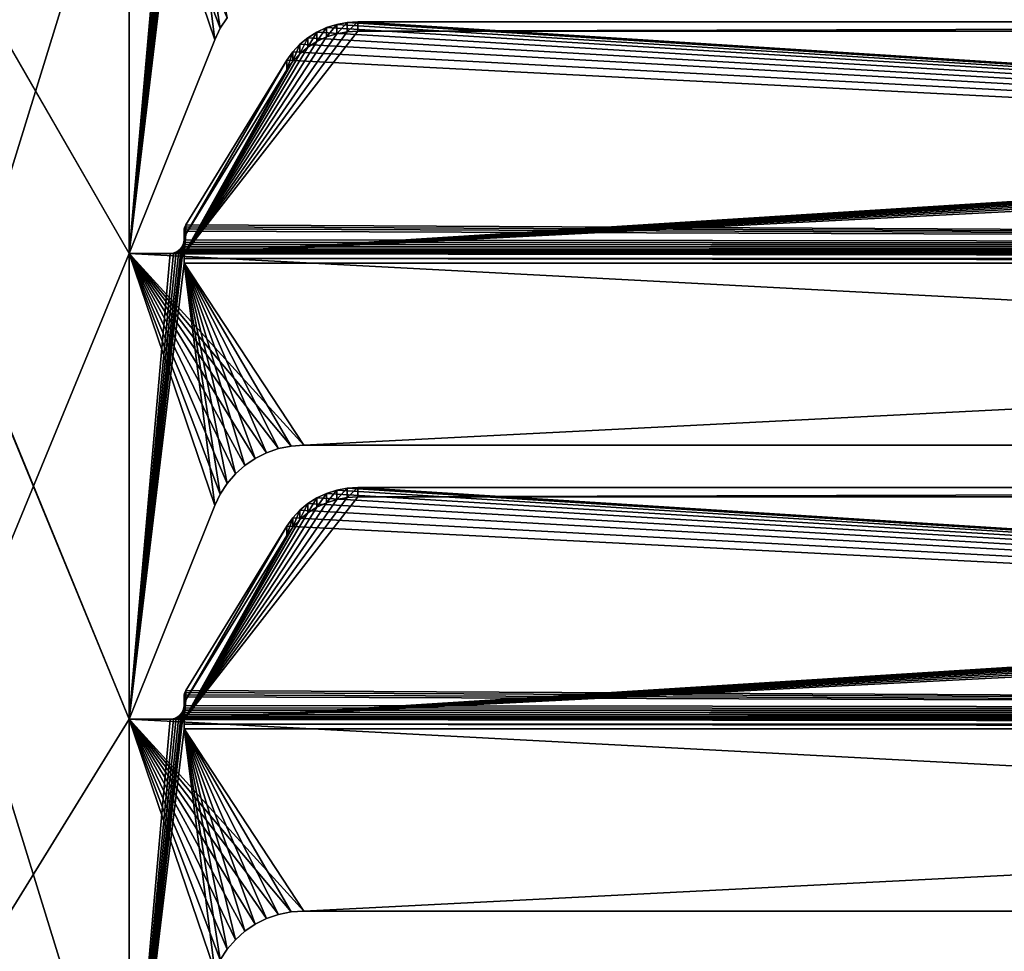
# Model space of a CAD drawing. Extents: x -547 to 547, y 0 to 578.
# Tile 252 of 256: x -74 to -38, y 38 to 72. Entities that reach past the tile are written whole.
import ezdxf

# ---------------------------------------------------------------- set-up
doc = ezdxf.new("R2010")
doc.units = 0
doc.header["$LTSCALE"] = 65.185185
for name, color, linetype in [('3', 7, 'CONTINUOUS'), ('332', 7, 'CONTINUOUS'), ('339', 7, 'CONTINUOUS'), ('399', 7, 'CONTINUOUS'), ('400', 7, 'CONTINUOUS'), ('438', 7, 'CONTINUOUS'), ('439', 7, 'CONTINUOUS'), ('440', 7, 'CONTINUOUS'), ('441', 7, 'CONTINUOUS'), ('442', 7, 'CONTINUOUS'), ('444', 7, 'CONTINUOUS'), ('445', 7, 'CONTINUOUS'), ('446', 7, 'CONTINUOUS'), ('447', 7, 'CONTINUOUS'), ('448', 7, 'CONTINUOUS'), ('478', 7, 'CONTINUOUS'), ('479', 7, 'CONTINUOUS'), ('480', 7, 'CONTINUOUS'), ('481', 7, 'CONTINUOUS'), ('483', 7, 'CONTINUOUS'), ('484', 7, 'CONTINUOUS'), ('485', 7, 'CONTINUOUS'), ('486', 7, 'CONTINUOUS'), ('487', 7, 'CONTINUOUS'), ('604', 7, 'CONTINUOUS'), ('606', 7, 'CONTINUOUS'), ('616', 7, 'CONTINUOUS'), ('618', 7, 'CONTINUOUS'), ('677', 7, 'CONTINUOUS'), ('678', 7, 'CONTINUOUS'), ('689', 7, 'CONTINUOUS'), ('690', 7, 'CONTINUOUS'), ('9', 7, 'CONTINUOUS')]:
    doc.layers.add(name, color=color, linetype=linetype)

msp = doc.modelspace()

# ---------------------------------------------------------------- linework, layer by layer
at = {"layer": '3', "color": 7, "linetype": 'CONTINUOUS'}
for points in [[(528.7, 1.5, -68), (-528.7, 1.5, -68), (528.7, 576.5, -68), (528.7, 1.5, -68)], [(528.7, 576.5, -68), (-528.7, 1.5, -68), (-528.7, 576.5, -68), (528.7, 576.5, -68)]]:
    msp.add_3dface(points, dxfattribs=at)
at = {"layer": '332', "color": 7, "linetype": 'CONTINUOUS'}
for points in [[(-69.5, 63, 68), (-69.5, 80, 68), (-93.82, 105.217, 68), (-69.5, 63, 68)], [(-93.62, 104.8, 68), (-69.5, 63, 68), (-93.82, 105.217, 68), (-93.62, 104.8, 68)], [(-69.5, 46, 68), (-69.5, 63, 68), (-93.62, 104.8, 68), (-69.5, 46, 68)], [(-90.5, 97, 68), (-69.5, 46, 68), (-93.62, 104.8, 68), (-90.5, 97, 68)], [(-69.5, 12, 68), (-69.5, 29, 68), (-90.5, 97, 68), (-69.5, 12, 68)], [(-90.5, 80, 68), (-69.5, 12, 68), (-90.5, 97, 68), (-90.5, 80, 68)], [(-69.5, 29, 68), (-69.5, 46, 68), (-90.5, 97, 68), (-69.5, 29, 68)], [(-90.5, 63, 68), (-69.5, 12, 68), (-90.5, 80, 68), (-90.5, 63, 68)], [(-66.18, 71.217, 68), (-65.927, 71.604, 68), (-69.5, 80, 68), (-66.18, 71.217, 68)], [(-66.38, 70.8, 68), (-66.18, 71.217, 68), (-69.5, 80, 68), (-66.38, 70.8, 68)], [(-69.5, 63, 68), (-66.38, 70.8, 68), (-69.5, 80, 68), (-69.5, 63, 68)], [(-90.5, 46, 68), (-69.5, 12, 68), (-90.5, 63, 68), (-90.5, 46, 68)], [(-63.13, 56, 68), (63.13, 56, 68), (-69.5, 63, 68), (-63.13, 56, 68)], [(63.13, 56, 68), (69.5, 63, 68), (-69.5, 63, 68), (63.13, 56, 68)], [(-63.592, 55.969, 68), (-63.13, 56, 68), (-69.5, 63, 68), (-63.592, 55.969, 68)], [(-64.045, 55.878, 68), (-63.592, 55.969, 68), (-69.5, 63, 68), (-64.045, 55.878, 68)], [(-64.483, 55.728, 68), (-64.045, 55.878, 68), (-69.5, 63, 68), (-64.483, 55.728, 68)], [(-64.897, 55.522, 68), (-64.483, 55.728, 68), (-69.5, 63, 68), (-64.897, 55.522, 68)], [(-65.28, 55.262, 68), (-64.897, 55.522, 68), (-69.5, 63, 68), (-65.28, 55.262, 68)], [(-65.625, 54.955, 68), (-65.28, 55.262, 68), (-69.5, 63, 68), (-65.625, 54.955, 68)], [(-65.927, 54.604, 68), (-65.625, 54.955, 68), (-69.5, 63, 68), (-65.927, 54.604, 68)], [(-66.18, 54.217, 68), (-65.927, 54.604, 68), (-69.5, 63, 68), (-66.18, 54.217, 68)], [(-66.38, 53.8, 68), (-66.18, 54.217, 68), (-69.5, 63, 68), (-66.38, 53.8, 68)], [(-69.5, 46, 68), (-66.38, 53.8, 68), (-69.5, 63, 68), (-69.5, 46, 68)], [(-90.5, 29, 68), (-69.5, 12, 68), (-90.5, 46, 68), (-90.5, 29, 68)], [(-63.13, 39, 68), (63.13, 39, 68), (-69.5, 46, 68), (-63.13, 39, 68)], [(63.13, 39, 68), (69.5, 46, 68), (-69.5, 46, 68), (63.13, 39, 68)], [(-63.592, 38.969, 68), (-63.13, 39, 68), (-69.5, 46, 68), (-63.592, 38.969, 68)], [(-64.045, 38.878, 68), (-63.592, 38.969, 68), (-69.5, 46, 68), (-64.045, 38.878, 68)], [(-64.483, 38.728, 68), (-64.045, 38.878, 68), (-69.5, 46, 68), (-64.483, 38.728, 68)], [(-64.897, 38.522, 68), (-64.483, 38.728, 68), (-69.5, 46, 68), (-64.897, 38.522, 68)], [(-65.28, 38.262, 68), (-64.897, 38.522, 68), (-69.5, 46, 68), (-65.28, 38.262, 68)], [(-65.625, 37.955, 68), (-65.28, 38.262, 68), (-69.5, 46, 68), (-65.625, 37.955, 68)], [(-65.927, 37.604, 68), (-65.625, 37.955, 68), (-69.5, 46, 68), (-65.927, 37.604, 68)], [(-66.18, 37.217, 68), (-65.927, 37.604, 68), (-69.5, 46, 68), (-66.18, 37.217, 68)], [(-66.38, 36.8, 68), (-66.18, 37.217, 68), (-69.5, 46, 68), (-66.38, 36.8, 68)], [(-69.5, 29, 68), (-66.38, 36.8, 68), (-69.5, 46, 68), (-69.5, 29, 68)]]:
    msp.add_3dface(points, dxfattribs=at)
at = {"layer": '339', "color": 3, "linetype": 'CONTINUOUS'}
for points in [[(-90.5, 63, 67), (-90.5, 80, 67), (-66.18, 105.217, 67), (-90.5, 63, 67)], [(-66.38, 104.8, 67), (-90.5, 63, 67), (-66.18, 105.217, 67), (-66.38, 104.8, 67)], [(-90.5, 46, 67), (-90.5, 63, 67), (-66.38, 104.8, 67), (-90.5, 46, 67)], [(-69.5, 97, 67), (-90.5, 46, 67), (-66.38, 104.8, 67), (-69.5, 97, 67)], [(-90.5, 12, 67), (-90.5, 29, 67), (-69.5, 97, 67), (-90.5, 12, 67)], [(-69.5, 80, 67), (-90.5, 12, 67), (-69.5, 97, 67), (-69.5, 80, 67)], [(-90.5, 29, 67), (-90.5, 46, 67), (-69.5, 97, 67), (-90.5, 29, 67)], [(-67.5, 79.647, 67), (-69.5, 63, 67), (-67.513, 80.389, 67), (-67.5, 79.647, 67)], [(-67.513, 80.389, 67), (-69.5, 63, 67), (-67.55, 80.283, 67), (-67.513, 80.389, 67)], [(-67.55, 80.283, 67), (-69.5, 63, 67), (-67.609, 80.188, 67), (-67.55, 80.283, 67)], [(-67.609, 80.188, 67), (-69.5, 63, 67), (-67.688, 80.109, 67), (-67.609, 80.188, 67)], [(-69.5, 63, 67), (-90.5, 12, 67), (-69.5, 80, 67), (-69.5, 63, 67)], [(-67.688, 80.109, 67), (-69.5, 63, 67), (-67.783, 80.05, 67), (-67.688, 80.109, 67)], [(-67.783, 80.05, 67), (-69.5, 63, 67), (-67.889, 80.013, 67), (-67.783, 80.05, 67)], [(-67.889, 80.013, 67), (-69.5, 63, 67), (-68, 80, 67), (-67.889, 80.013, 67)], [(-68, 80, 67), (-69.5, 63, 67), (-69.5, 80, 67), (-68, 80, 67)], [(-66.38, 70.8, 67), (-69.5, 63, 67), (-67.5, 79.647, 67), (-66.38, 70.8, 67)], [(-66.18, 71.217, 67), (-66.38, 70.8, 67), (-67.5, 79.647, 67), (-66.18, 71.217, 67)], [(-65.927, 71.604, 67), (-66.18, 71.217, 67), (-67.5, 79.647, 67), (-65.927, 71.604, 67)], [(-67.5, 62.647, 67), (-69.5, 46, 67), (-67.513, 63.389, 67), (-67.5, 62.647, 67)], [(-67.513, 63.389, 67), (-69.5, 46, 67), (-67.55, 63.283, 67), (-67.513, 63.389, 67)], [(-67.55, 63.283, 67), (-69.5, 46, 67), (-67.609, 63.188, 67), (-67.55, 63.283, 67)], [(-67.5, 63.5, 67), (-67.5, 62.647, 67), (-67.513, 63.389, 67), (-67.5, 63.5, 67)], [(-69.5, 46, 67), (-90.5, 12, 67), (-69.5, 63, 67), (-69.5, 46, 67)], [(-67.609, 63.188, 67), (-69.5, 46, 67), (-67.688, 63.109, 67), (-67.609, 63.188, 67)], [(-67.688, 63.109, 67), (-69.5, 46, 67), (-67.783, 63.05, 67), (-67.688, 63.109, 67)], [(-67.783, 63.05, 67), (-69.5, 46, 67), (-67.889, 63.013, 67), (-67.783, 63.05, 67)], [(-67.889, 63.013, 67), (-69.5, 46, 67), (-68, 63, 67), (-67.889, 63.013, 67)], [(-68, 63, 67), (-69.5, 46, 67), (-69.5, 63, 67), (-68, 63, 67)], [(-66.38, 53.8, 67), (-69.5, 46, 67), (-67.5, 62.647, 67), (-66.38, 53.8, 67)], [(-66.18, 54.217, 67), (-66.38, 53.8, 67), (-67.5, 62.647, 67), (-66.18, 54.217, 67)], [(-65.927, 54.604, 67), (-66.18, 54.217, 67), (-67.5, 62.647, 67), (-65.927, 54.604, 67)], [(-65.625, 54.955, 67), (-65.927, 54.604, 67), (-67.5, 62.647, 67), (-65.625, 54.955, 67)], [(-65.28, 55.262, 67), (-65.625, 54.955, 67), (-67.5, 62.647, 67), (-65.28, 55.262, 67)], [(-64.897, 55.522, 67), (-65.28, 55.262, 67), (-67.5, 62.647, 67), (-64.897, 55.522, 67)], [(-64.483, 55.728, 67), (-64.897, 55.522, 67), (-67.5, 62.647, 67), (-64.483, 55.728, 67)], [(-64.045, 55.878, 67), (-64.483, 55.728, 67), (-67.5, 62.647, 67), (-64.045, 55.878, 67)], [(-63.592, 55.969, 67), (-64.045, 55.878, 67), (-67.5, 62.647, 67), (-63.592, 55.969, 67)], [(-63.13, 56, 67), (-63.592, 55.969, 67), (-67.5, 62.647, 67), (-63.13, 56, 67)], [(-63.13, 56, 67), (-67.5, 62.647, 67), (67.5, 62.647, 67), (-63.13, 56, 67)], [(63.13, 56, 67), (-63.13, 56, 67), (67.5, 62.647, 67), (63.13, 56, 67)], [(-67.5, 45.647, 67), (-69.5, 29, 67), (-67.513, 46.389, 67), (-67.5, 45.647, 67)], [(-67.513, 46.389, 67), (-69.5, 29, 67), (-67.55, 46.283, 67), (-67.513, 46.389, 67)], [(-67.5, 46.5, 67), (-67.5, 45.647, 67), (-67.513, 46.389, 67), (-67.5, 46.5, 67)], [(-67.55, 46.283, 67), (-69.5, 29, 67), (-67.609, 46.188, 67), (-67.55, 46.283, 67)], [(-67.609, 46.188, 67), (-69.5, 29, 67), (-67.688, 46.109, 67), (-67.609, 46.188, 67)], [(-67.688, 46.109, 67), (-69.5, 29, 67), (-67.783, 46.05, 67), (-67.688, 46.109, 67)], [(-67.783, 46.05, 67), (-69.5, 29, 67), (-67.889, 46.013, 67), (-67.783, 46.05, 67)], [(-69.5, 29, 67), (-90.5, 12, 67), (-69.5, 46, 67), (-69.5, 29, 67)], [(-67.889, 46.013, 67), (-69.5, 29, 67), (-68, 46, 67), (-67.889, 46.013, 67)], [(-68, 46, 67), (-69.5, 29, 67), (-69.5, 46, 67), (-68, 46, 67)], [(-66.38, 36.8, 67), (-69.5, 29, 67), (-67.5, 45.647, 67), (-66.38, 36.8, 67)], [(-66.18, 37.217, 67), (-66.38, 36.8, 67), (-67.5, 45.647, 67), (-66.18, 37.217, 67)], [(-65.927, 37.604, 67), (-66.18, 37.217, 67), (-67.5, 45.647, 67), (-65.927, 37.604, 67)], [(-65.625, 37.955, 67), (-65.927, 37.604, 67), (-67.5, 45.647, 67), (-65.625, 37.955, 67)], [(-65.28, 38.262, 67), (-65.625, 37.955, 67), (-67.5, 45.647, 67), (-65.28, 38.262, 67)], [(-64.897, 38.522, 67), (-65.28, 38.262, 67), (-67.5, 45.647, 67), (-64.897, 38.522, 67)], [(-64.483, 38.728, 67), (-64.897, 38.522, 67), (-67.5, 45.647, 67), (-64.483, 38.728, 67)], [(-64.045, 38.878, 67), (-64.483, 38.728, 67), (-67.5, 45.647, 67), (-64.045, 38.878, 67)], [(-63.592, 38.969, 67), (-64.045, 38.878, 67), (-67.5, 45.647, 67), (-63.592, 38.969, 67)], [(-63.13, 39, 67), (-63.592, 38.969, 67), (-67.5, 45.647, 67), (-63.13, 39, 67)], [(-63.13, 39, 67), (-67.5, 45.647, 67), (67.5, 45.647, 67), (-63.13, 39, 67)], [(63.13, 39, 67), (-63.13, 39, 67), (67.5, 45.647, 67), (63.13, 39, 67)]]:
    msp.add_3dface(points, dxfattribs=at)
at = {"layer": '399', "color": 7, "linetype": 'CONTINUOUS'}
for points in [[(63.13, 39, 68), (-63.13, 39, 68), (63.13, 39, 67.5), (63.13, 39, 68)], [(-63.13, 39, 68), (63.13, 39, 67), (63.13, 39, 67.5), (-63.13, 39, 68)], [(63.13, 39, 67), (-63.13, 39, 68), (-63.13, 39, 67.5), (63.13, 39, 67)], [(-63.13, 39, 67), (63.13, 39, 67), (-63.13, 39, 67.5), (-63.13, 39, 67)]]:
    msp.add_3dface(points, dxfattribs=at)
at = {"layer": '400', "color": 7, "linetype": 'CONTINUOUS'}
for points in [[(-64.045, 38.878, 68), (-64.483, 38.728, 68), (-64.045, 38.878, 67), (-64.045, 38.878, 68)], [(-64.483, 38.728, 68), (-64.483, 38.728, 67), (-64.045, 38.878, 67), (-64.483, 38.728, 68)], [(-63.592, 38.969, 68), (-64.045, 38.878, 68), (-63.592, 38.969, 67), (-63.592, 38.969, 68)], [(-64.045, 38.878, 68), (-64.045, 38.878, 67), (-63.592, 38.969, 67), (-64.045, 38.878, 68)], [(-63.13, 39, 68), (-63.592, 38.969, 68), (-63.13, 39, 67.5), (-63.13, 39, 68)], [(-63.592, 38.969, 68), (-63.592, 38.969, 67), (-63.13, 39, 67), (-63.592, 38.969, 68)], [(-63.592, 38.969, 68), (-63.13, 39, 67), (-63.13, 39, 67.5), (-63.592, 38.969, 68)], [(-64.897, 38.522, 68), (-65.28, 38.262, 68), (-64.897, 38.522, 67), (-64.897, 38.522, 68)], [(-65.28, 38.262, 68), (-65.28, 38.262, 67), (-64.897, 38.522, 67), (-65.28, 38.262, 68)], [(-64.483, 38.728, 68), (-64.897, 38.522, 68), (-64.483, 38.728, 67), (-64.483, 38.728, 68)], [(-64.897, 38.522, 68), (-64.897, 38.522, 67), (-64.483, 38.728, 67), (-64.897, 38.522, 68)], [(-65.28, 38.262, 68), (-65.625, 37.955, 68), (-65.28, 38.262, 67), (-65.28, 38.262, 68)], [(-65.625, 37.955, 68), (-65.625, 37.955, 67), (-65.28, 38.262, 67), (-65.625, 37.955, 68)], [(-65.625, 37.955, 68), (-65.927, 37.604, 68), (-65.625, 37.955, 67), (-65.625, 37.955, 68)], [(-65.927, 37.604, 68), (-65.927, 37.604, 67), (-65.625, 37.955, 67), (-65.927, 37.604, 68)], [(-65.927, 37.604, 68), (-66.18, 37.217, 68), (-65.927, 37.604, 67), (-65.927, 37.604, 68)], [(-66.18, 37.217, 68), (-66.18, 37.217, 67), (-65.927, 37.604, 67), (-66.18, 37.217, 68)]]:
    msp.add_3dface(points, dxfattribs=at)
at = {"layer": '438', "color": 7, "linetype": 'CONTINUOUS'}
for points in [[(63.13, 56, 68), (-63.13, 56, 68), (63.13, 56, 67.5), (63.13, 56, 68)], [(-63.13, 56, 68), (63.13, 56, 67), (63.13, 56, 67.5), (-63.13, 56, 68)], [(63.13, 56, 67), (-63.13, 56, 68), (-63.13, 56, 67.5), (63.13, 56, 67)], [(-63.13, 56, 67), (63.13, 56, 67), (-63.13, 56, 67.5), (-63.13, 56, 67)]]:
    msp.add_3dface(points, dxfattribs=at)
at = {"layer": '439', "color": 7, "linetype": 'CONTINUOUS'}
for points in [[(-64.483, 55.728, 68), (-64.897, 55.522, 68), (-64.483, 55.728, 67), (-64.483, 55.728, 68)], [(-64.897, 55.522, 68), (-64.897, 55.522, 67), (-64.483, 55.728, 67), (-64.897, 55.522, 68)], [(-64.045, 55.878, 68), (-64.483, 55.728, 68), (-64.045, 55.878, 67), (-64.045, 55.878, 68)], [(-64.483, 55.728, 68), (-64.483, 55.728, 67), (-64.045, 55.878, 67), (-64.483, 55.728, 68)], [(-63.592, 55.969, 68), (-64.045, 55.878, 68), (-63.592, 55.969, 67), (-63.592, 55.969, 68)], [(-64.045, 55.878, 68), (-64.045, 55.878, 67), (-63.592, 55.969, 67), (-64.045, 55.878, 68)], [(-63.13, 56, 68), (-63.592, 55.969, 68), (-63.13, 56, 67.5), (-63.13, 56, 68)], [(-63.592, 55.969, 68), (-63.592, 55.969, 67), (-63.13, 56, 67), (-63.592, 55.969, 68)], [(-63.592, 55.969, 68), (-63.13, 56, 67), (-63.13, 56, 67.5), (-63.592, 55.969, 68)], [(-64.897, 55.522, 68), (-65.28, 55.262, 68), (-64.897, 55.522, 67), (-64.897, 55.522, 68)], [(-65.28, 55.262, 68), (-65.28, 55.262, 67), (-64.897, 55.522, 67), (-65.28, 55.262, 68)], [(-65.28, 55.262, 68), (-65.625, 54.955, 68), (-65.28, 55.262, 67), (-65.28, 55.262, 68)], [(-65.625, 54.955, 68), (-65.625, 54.955, 67), (-65.28, 55.262, 67), (-65.625, 54.955, 68)], [(-65.625, 54.955, 68), (-65.927, 54.604, 68), (-65.625, 54.955, 67), (-65.625, 54.955, 68)], [(-65.927, 54.604, 68), (-65.927, 54.604, 67), (-65.625, 54.955, 67), (-65.927, 54.604, 68)], [(-65.927, 54.604, 68), (-66.18, 54.217, 68), (-65.927, 54.604, 67), (-65.927, 54.604, 68)], [(-66.18, 54.217, 68), (-66.18, 54.217, 67), (-65.927, 54.604, 67), (-66.18, 54.217, 68)], [(-66.18, 54.217, 68), (-66.38, 53.8, 68), (-66.18, 54.217, 67), (-66.18, 54.217, 68)], [(-66.18, 54.217, 67), (-66.38, 53.8, 68), (-66.38, 53.8, 67.5), (-66.18, 54.217, 67)], [(-66.38, 53.8, 67), (-66.18, 54.217, 67), (-66.38, 53.8, 67.5), (-66.38, 53.8, 67)]]:
    msp.add_3dface(points, dxfattribs=at)
at = {"layer": '440', "color": 7, "linetype": 'CONTINUOUS'}
for points in [[(-66.38, 53.8, 68), (-69.5, 46, 68), (-66.38, 53.8, 67.5), (-66.38, 53.8, 68)], [(-69.5, 46, 68), (-69.5, 46, 67), (-66.38, 53.8, 67), (-69.5, 46, 68)], [(-69.5, 46, 68), (-66.38, 53.8, 67), (-66.38, 53.8, 67.5), (-69.5, 46, 68)]]:
    msp.add_3dface(points, dxfattribs=at)
at = {"layer": '441', "color": 7, "linetype": 'CONTINUOUS'}
for points in [[(-69.5, 46, 68), (69.5, 46, 68), (-68, 46, 67.969), (-69.5, 46, 68)], [(-69.5, 46, 67), (-69.5, 46, 68), (-68, 46, 67.969), (-69.5, 46, 67)], [(-68, 46, 67), (-69.5, 46, 67), (-68, 46, 67.969), (-68, 46, 67)], [(69.5, 46, 68), (68, 46, 67.969), (-68, 46, 67.969), (69.5, 46, 68)]]:
    msp.add_3dface(points, dxfattribs=at)
at = {"layer": '442', "color": 7, "linetype": 'CONTINUOUS'}
for points in [[(-67.5, 46.814, 67.704), (-67.5, 46.5, 67), (-67.5, 46.5, 67.818), (-67.5, 46.814, 67.704)], [(-67.5, 46.5, 67), (-67.5, 46.814, 67.704), (-67.5, 46.472, 66.764), (-67.5, 46.5, 67)], [(-67.5, 45.647, 67), (-67.5, 46.5, 67), (-67.5, 45.821, 66.985), (-67.5, 45.647, 67)], [(-67.5, 45.821, 66.985), (-67.5, 46.5, 67), (-67.5, 45.989, 66.94), (-67.5, 45.821, 66.985)], [(-67.5, 45.989, 66.94), (-67.5, 46.5, 67), (-67.5, 46.472, 66.764), (-67.5, 45.989, 66.94)]]:
    msp.add_3dface(points, dxfattribs=at)
at = {"layer": '444', "color": 7, "linetype": 'CONTINUOUS'}
for points in [[(-62.297, 54.243, 65), (67.529, 46.331, 67.879), (-61.926, 54.361, 64.957), (-62.297, 54.243, 65)], [(-61.926, 54.361, 64.957), (67.529, 46.331, 67.879), (-61.541, 54.433, 64.931), (-61.926, 54.361, 64.957)], [(-61.541, 54.433, 64.931), (67.529, 46.331, 67.879), (-61.149, 54.457, 64.922), (-61.541, 54.433, 64.931)], [(-61.149, 54.457, 64.922), (67.529, 46.331, 67.879), (61.149, 54.457, 64.922), (-61.149, 54.457, 64.922)], [(-62.975, 53.875, 65.134), (67.529, 46.331, 67.879), (-62.649, 54.08, 65.059), (-62.975, 53.875, 65.134)], [(-62.649, 54.08, 65.059), (67.529, 46.331, 67.879), (-62.297, 54.243, 65), (-62.649, 54.08, 65.059)], [(-63.529, 53.354, 65.323), (67.529, 46.331, 67.879), (-63.27, 53.632, 65.222), (-63.529, 53.354, 65.323)], [(-63.27, 53.632, 65.222), (67.529, 46.331, 67.879), (-62.975, 53.875, 65.134), (-63.27, 53.632, 65.222)], [(-63.747, 53.048, 65.435), (67.529, 46.331, 67.879), (-63.529, 53.354, 65.323), (-63.747, 53.048, 65.435)], [(-67.433, 47.049, 67.618), (67.529, 46.331, 67.879), (-63.747, 53.048, 65.435), (-67.433, 47.049, 67.618)], [(-67.5, 46.814, 67.704), (67.529, 46.331, 67.879), (-67.492, 46.895, 67.674), (-67.5, 46.814, 67.704)], [(-67.5, 46.814, 67.704), (-67.5, 46.5, 67.818), (67.529, 46.331, 67.879), (-67.5, 46.814, 67.704)], [(-67.492, 46.895, 67.674), (67.529, 46.331, 67.879), (-67.47, 46.974, 67.645), (-67.492, 46.895, 67.674)], [(-67.47, 46.974, 67.645), (67.529, 46.331, 67.879), (-67.433, 47.049, 67.618), (-67.47, 46.974, 67.645)], [(-67.529, 46.331, 67.879), (67.529, 46.331, 67.879), (-67.507, 46.414, 67.849), (-67.529, 46.331, 67.879)], [(67.529, 46.331, 67.879), (-67.5, 46.5, 67.818), (-67.507, 46.414, 67.849), (67.529, 46.331, 67.879)]]:
    msp.add_3dface(points, dxfattribs=at)
at = {"layer": '445', "color": 7, "linetype": 'CONTINUOUS'}
for points in [[(-67.803, 46.041, 67.961), (-67.899, 46.01, 67.967), (67.803, 46.041, 67.961), (-67.803, 46.041, 67.961)], [(67.803, 46.041, 67.961), (-67.899, 46.01, 67.967), (67.899, 46.01, 67.967), (67.803, 46.041, 67.961)], [(-67.713, 46.09, 67.95), (-67.803, 46.041, 67.961), (67.713, 46.09, 67.95), (-67.713, 46.09, 67.95)], [(67.713, 46.09, 67.95), (-67.803, 46.041, 67.961), (67.803, 46.041, 67.961), (67.713, 46.09, 67.95)], [(-67.635, 46.158, 67.934), (-67.713, 46.09, 67.95), (67.635, 46.158, 67.934), (-67.635, 46.158, 67.934)], [(67.635, 46.158, 67.934), (-67.713, 46.09, 67.95), (67.713, 46.09, 67.95), (67.635, 46.158, 67.934)], [(-67.572, 46.241, 67.91), (-67.635, 46.158, 67.934), (67.572, 46.241, 67.91), (-67.572, 46.241, 67.91)], [(67.572, 46.241, 67.91), (-67.635, 46.158, 67.934), (67.635, 46.158, 67.934), (67.572, 46.241, 67.91)], [(67.529, 46.331, 67.879), (-67.529, 46.331, 67.879), (-67.572, 46.241, 67.91), (67.529, 46.331, 67.879)], [(67.529, 46.331, 67.879), (-67.572, 46.241, 67.91), (67.572, 46.241, 67.91), (67.529, 46.331, 67.879)], [(-68, 46, 67.969), (68, 46, 67.969), (67.899, 46.01, 67.967), (-68, 46, 67.969)], [(-67.899, 46.01, 67.967), (-68, 46, 67.969), (67.899, 46.01, 67.967), (-67.899, 46.01, 67.967)]]:
    msp.add_3dface(points, dxfattribs=at)
at = {"layer": '446', "color": 7, "linetype": 'CONTINUOUS'}
for points in [[(-67.5, 45.821, 66.985), (-67.5, 45.989, 66.94), (67.5, 45.821, 66.985), (-67.5, 45.821, 66.985)], [(-67.5, 45.989, 66.94), (67.5, 45.989, 66.94), (67.5, 45.821, 66.985), (-67.5, 45.989, 66.94)], [(67.5, 45.647, 67), (-67.5, 45.647, 67), (-67.5, 45.821, 66.985), (67.5, 45.647, 67)], [(67.5, 45.647, 67), (-67.5, 45.821, 66.985), (67.5, 45.821, 66.985), (67.5, 45.647, 67)]]:
    msp.add_3dface(points, dxfattribs=at)
at = {"layer": '447', "color": 7, "linetype": 'CONTINUOUS'}
for points in [[(61.149, 54.115, 63.982), (-67.5, 45.989, 66.94), (-61.149, 54.115, 63.982), (61.149, 54.115, 63.982)], [(-67.5, 45.989, 66.94), (61.149, 54.115, 63.982), (61.541, 54.091, 63.991), (-67.5, 45.989, 66.94)], [(-61.149, 54.115, 63.982), (-67.5, 45.989, 66.94), (-61.541, 54.091, 63.991), (-61.149, 54.115, 63.982)], [(-61.541, 54.091, 63.991), (-67.5, 45.989, 66.94), (-61.926, 54.019, 64.017), (-61.541, 54.091, 63.991)], [(61.926, 54.019, 64.017), (-67.5, 45.989, 66.94), (61.541, 54.091, 63.991), (61.926, 54.019, 64.017)], [(-61.926, 54.019, 64.017), (-67.5, 45.989, 66.94), (-62.297, 53.901, 64.06), (-61.926, 54.019, 64.017)], [(62.297, 53.901, 64.06), (-67.5, 45.989, 66.94), (61.926, 54.019, 64.017), (62.297, 53.901, 64.06)], [(-62.297, 53.901, 64.06), (-67.5, 45.989, 66.94), (-62.649, 53.738, 64.12), (-62.297, 53.901, 64.06)], [(62.649, 53.738, 64.12), (-67.5, 45.989, 66.94), (62.297, 53.901, 64.06), (62.649, 53.738, 64.12)], [(-62.649, 53.738, 64.12), (-67.5, 45.989, 66.94), (-62.975, 53.533, 64.194), (-62.649, 53.738, 64.12)], [(62.975, 53.533, 64.194), (-67.5, 45.989, 66.94), (62.649, 53.738, 64.12), (62.975, 53.533, 64.194)], [(-62.975, 53.533, 64.194), (-67.5, 45.989, 66.94), (-63.27, 53.29, 64.283), (-62.975, 53.533, 64.194)], [(63.27, 53.29, 64.283), (-67.5, 45.989, 66.94), (62.975, 53.533, 64.194), (63.27, 53.29, 64.283)], [(-63.27, 53.29, 64.283), (-67.5, 45.989, 66.94), (-63.529, 53.012, 64.384), (-63.27, 53.29, 64.283)], [(63.529, 53.012, 64.384), (-67.5, 45.989, 66.94), (63.27, 53.29, 64.283), (63.529, 53.012, 64.384)], [(-63.529, 53.012, 64.384), (-67.5, 45.989, 66.94), (-63.747, 52.706, 64.495), (-63.529, 53.012, 64.384)], [(63.747, 52.706, 64.495), (-67.5, 45.989, 66.94), (63.529, 53.012, 64.384), (63.747, 52.706, 64.495)], [(-63.747, 52.706, 64.495), (-67.5, 45.989, 66.94), (-67.433, 46.707, 66.679), (-63.747, 52.706, 64.495)], [(67.433, 46.707, 66.679), (-67.5, 45.989, 66.94), (63.747, 52.706, 64.495), (67.433, 46.707, 66.679)], [(-67.433, 46.707, 66.679), (-67.5, 45.989, 66.94), (-67.47, 46.632, 66.706), (-67.433, 46.707, 66.679)], [(67.47, 46.632, 66.706), (-67.5, 45.989, 66.94), (67.433, 46.707, 66.679), (67.47, 46.632, 66.706)], [(-67.47, 46.632, 66.706), (-67.5, 45.989, 66.94), (-67.492, 46.553, 66.734), (-67.47, 46.632, 66.706)], [(67.492, 46.553, 66.734), (-67.5, 45.989, 66.94), (67.47, 46.632, 66.706), (67.492, 46.553, 66.734)], [(-67.5, 45.989, 66.94), (-67.5, 46.472, 66.764), (-67.492, 46.553, 66.734), (-67.5, 45.989, 66.94)], [(67.5, 46.472, 66.764), (-67.5, 45.989, 66.94), (67.492, 46.553, 66.734), (67.5, 46.472, 66.764)], [(-67.5, 45.989, 66.94), (67.5, 46.472, 66.764), (67.5, 45.989, 66.94), (-67.5, 45.989, 66.94)]]:
    msp.add_3dface(points, dxfattribs=at)
at = {"layer": '448', "color": 7, "linetype": 'CONTINUOUS'}
for points in [[(-61.149, 54.457, 64.922), (61.149, 54.457, 64.922), (-61.149, 54.115, 63.982), (-61.149, 54.457, 64.922)], [(61.149, 54.457, 64.922), (61.149, 54.115, 63.982), (-61.149, 54.115, 63.982), (61.149, 54.457, 64.922)]]:
    msp.add_3dface(points, dxfattribs=at)
at = {"layer": '478', "color": 7, "linetype": 'CONTINUOUS'}
for points in [[(-65.927, 71.604, 68), (-66.18, 71.217, 68), (-65.927, 71.604, 67), (-65.927, 71.604, 68)], [(-66.18, 71.217, 68), (-66.18, 71.217, 67), (-65.927, 71.604, 67), (-66.18, 71.217, 68)], [(-66.18, 71.217, 68), (-66.38, 70.8, 68), (-66.18, 71.217, 67), (-66.18, 71.217, 68)], [(-66.18, 71.217, 67), (-66.38, 70.8, 68), (-66.38, 70.8, 67.5), (-66.18, 71.217, 67)], [(-66.38, 70.8, 67), (-66.18, 71.217, 67), (-66.38, 70.8, 67.5), (-66.38, 70.8, 67)]]:
    msp.add_3dface(points, dxfattribs=at)
at = {"layer": '479', "color": 7, "linetype": 'CONTINUOUS'}
for points in [[(-66.38, 70.8, 68), (-69.5, 63, 68), (-66.38, 70.8, 67.5), (-66.38, 70.8, 68)], [(-69.5, 63, 68), (-69.5, 63, 67), (-66.38, 70.8, 67), (-69.5, 63, 68)], [(-69.5, 63, 68), (-66.38, 70.8, 67), (-66.38, 70.8, 67.5), (-69.5, 63, 68)]]:
    msp.add_3dface(points, dxfattribs=at)
at = {"layer": '480', "color": 7, "linetype": 'CONTINUOUS'}
for points in [[(-69.5, 63, 68), (69.5, 63, 68), (-68, 63, 67.969), (-69.5, 63, 68)], [(-69.5, 63, 67), (-69.5, 63, 68), (-68, 63, 67.969), (-69.5, 63, 67)], [(-68, 63, 67), (-69.5, 63, 67), (-68, 63, 67.969), (-68, 63, 67)], [(69.5, 63, 68), (68, 63, 67.969), (-68, 63, 67.969), (69.5, 63, 68)]]:
    msp.add_3dface(points, dxfattribs=at)
at = {"layer": '481', "color": 7, "linetype": 'CONTINUOUS'}
for points in [[(-67.5, 63.814, 67.704), (-67.5, 63.5, 67), (-67.5, 63.5, 67.818), (-67.5, 63.814, 67.704)], [(-67.5, 63.5, 67), (-67.5, 63.814, 67.704), (-67.5, 63.472, 66.764), (-67.5, 63.5, 67)], [(-67.5, 62.647, 67), (-67.5, 63.5, 67), (-67.5, 62.821, 66.985), (-67.5, 62.647, 67)], [(-67.5, 62.821, 66.985), (-67.5, 63.5, 67), (-67.5, 62.989, 66.94), (-67.5, 62.821, 66.985)], [(-67.5, 62.989, 66.94), (-67.5, 63.5, 67), (-67.5, 63.472, 66.764), (-67.5, 62.989, 66.94)]]:
    msp.add_3dface(points, dxfattribs=at)
at = {"layer": '483', "color": 7, "linetype": 'CONTINUOUS'}
for points in [[(-62.649, 71.08, 65.059), (67.529, 63.331, 67.879), (-62.297, 71.243, 65), (-62.649, 71.08, 65.059)], [(-62.297, 71.243, 65), (67.529, 63.331, 67.879), (-61.926, 71.361, 64.957), (-62.297, 71.243, 65)], [(-61.926, 71.361, 64.957), (67.529, 63.331, 67.879), (-61.541, 71.433, 64.931), (-61.926, 71.361, 64.957)], [(-61.541, 71.433, 64.931), (67.529, 63.331, 67.879), (-61.149, 71.457, 64.922), (-61.541, 71.433, 64.931)], [(-61.149, 71.457, 64.922), (67.529, 63.331, 67.879), (61.149, 71.457, 64.922), (-61.149, 71.457, 64.922)], [(-63.27, 70.632, 65.222), (67.529, 63.331, 67.879), (-62.975, 70.875, 65.134), (-63.27, 70.632, 65.222)], [(-62.975, 70.875, 65.134), (67.529, 63.331, 67.879), (-62.649, 71.08, 65.059), (-62.975, 70.875, 65.134)], [(-63.529, 70.354, 65.323), (67.529, 63.331, 67.879), (-63.27, 70.632, 65.222), (-63.529, 70.354, 65.323)], [(-63.747, 70.048, 65.435), (67.529, 63.331, 67.879), (-63.529, 70.354, 65.323), (-63.747, 70.048, 65.435)], [(-67.433, 64.049, 67.618), (67.529, 63.331, 67.879), (-63.747, 70.048, 65.435), (-67.433, 64.049, 67.618)], [(-67.47, 63.974, 67.645), (67.529, 63.331, 67.879), (-67.433, 64.049, 67.618), (-67.47, 63.974, 67.645)], [(-67.5, 63.814, 67.704), (67.529, 63.331, 67.879), (-67.492, 63.895, 67.674), (-67.5, 63.814, 67.704)], [(-67.5, 63.814, 67.704), (-67.5, 63.5, 67.818), (67.529, 63.331, 67.879), (-67.5, 63.814, 67.704)], [(-67.492, 63.895, 67.674), (67.529, 63.331, 67.879), (-67.47, 63.974, 67.645), (-67.492, 63.895, 67.674)], [(-67.529, 63.331, 67.879), (67.529, 63.331, 67.879), (-67.507, 63.414, 67.849), (-67.529, 63.331, 67.879)], [(67.529, 63.331, 67.879), (-67.5, 63.5, 67.818), (-67.507, 63.414, 67.849), (67.529, 63.331, 67.879)]]:
    msp.add_3dface(points, dxfattribs=at)
at = {"layer": '484', "color": 7, "linetype": 'CONTINUOUS'}
for points in [[(67.529, 63.331, 67.879), (-67.529, 63.331, 67.879), (-67.572, 63.241, 67.91), (67.529, 63.331, 67.879)], [(67.529, 63.331, 67.879), (-67.572, 63.241, 67.91), (67.572, 63.241, 67.91), (67.529, 63.331, 67.879)], [(-68, 63, 67.969), (68, 63, 67.969), (67.899, 63.01, 67.967), (-68, 63, 67.969)], [(-67.899, 63.01, 67.967), (-68, 63, 67.969), (67.899, 63.01, 67.967), (-67.899, 63.01, 67.967)], [(-67.803, 63.041, 67.961), (-67.899, 63.01, 67.967), (67.803, 63.041, 67.961), (-67.803, 63.041, 67.961)], [(67.803, 63.041, 67.961), (-67.899, 63.01, 67.967), (67.899, 63.01, 67.967), (67.803, 63.041, 67.961)], [(-67.713, 63.09, 67.95), (-67.803, 63.041, 67.961), (67.713, 63.09, 67.95), (-67.713, 63.09, 67.95)], [(67.713, 63.09, 67.95), (-67.803, 63.041, 67.961), (67.803, 63.041, 67.961), (67.713, 63.09, 67.95)], [(-67.635, 63.158, 67.934), (-67.713, 63.09, 67.95), (67.635, 63.158, 67.934), (-67.635, 63.158, 67.934)], [(67.635, 63.158, 67.934), (-67.713, 63.09, 67.95), (67.713, 63.09, 67.95), (67.635, 63.158, 67.934)], [(-67.572, 63.241, 67.91), (-67.635, 63.158, 67.934), (67.572, 63.241, 67.91), (-67.572, 63.241, 67.91)], [(67.572, 63.241, 67.91), (-67.635, 63.158, 67.934), (67.635, 63.158, 67.934), (67.572, 63.241, 67.91)]]:
    msp.add_3dface(points, dxfattribs=at)
at = {"layer": '485', "color": 7, "linetype": 'CONTINUOUS'}
for points in [[(-67.5, 62.821, 66.985), (-67.5, 62.989, 66.94), (67.5, 62.821, 66.985), (-67.5, 62.821, 66.985)], [(-67.5, 62.989, 66.94), (67.5, 62.989, 66.94), (67.5, 62.821, 66.985), (-67.5, 62.989, 66.94)], [(67.5, 62.647, 67), (-67.5, 62.647, 67), (-67.5, 62.821, 66.985), (67.5, 62.647, 67)], [(67.5, 62.647, 67), (-67.5, 62.821, 66.985), (67.5, 62.821, 66.985), (67.5, 62.647, 67)]]:
    msp.add_3dface(points, dxfattribs=at)
at = {"layer": '486', "color": 7, "linetype": 'CONTINUOUS'}
for points in [[(61.149, 71.115, 63.982), (-67.5, 62.989, 66.94), (-61.149, 71.115, 63.982), (61.149, 71.115, 63.982)], [(-67.5, 62.989, 66.94), (61.149, 71.115, 63.982), (61.541, 71.091, 63.991), (-67.5, 62.989, 66.94)], [(-61.149, 71.115, 63.982), (-67.5, 62.989, 66.94), (-61.541, 71.091, 63.991), (-61.149, 71.115, 63.982)], [(-61.541, 71.091, 63.991), (-67.5, 62.989, 66.94), (-61.926, 71.019, 64.017), (-61.541, 71.091, 63.991)], [(61.926, 71.019, 64.017), (-67.5, 62.989, 66.94), (61.541, 71.091, 63.991), (61.926, 71.019, 64.017)], [(-61.926, 71.019, 64.017), (-67.5, 62.989, 66.94), (-62.297, 70.901, 64.06), (-61.926, 71.019, 64.017)], [(62.297, 70.901, 64.06), (-67.5, 62.989, 66.94), (61.926, 71.019, 64.017), (62.297, 70.901, 64.06)], [(-62.297, 70.901, 64.06), (-67.5, 62.989, 66.94), (-62.649, 70.738, 64.12), (-62.297, 70.901, 64.06)], [(62.649, 70.738, 64.12), (-67.5, 62.989, 66.94), (62.297, 70.901, 64.06), (62.649, 70.738, 64.12)], [(-62.649, 70.738, 64.12), (-67.5, 62.989, 66.94), (-62.975, 70.533, 64.194), (-62.649, 70.738, 64.12)], [(62.975, 70.533, 64.194), (-67.5, 62.989, 66.94), (62.649, 70.738, 64.12), (62.975, 70.533, 64.194)], [(-62.975, 70.533, 64.194), (-67.5, 62.989, 66.94), (-63.27, 70.29, 64.283), (-62.975, 70.533, 64.194)], [(63.27, 70.29, 64.283), (-67.5, 62.989, 66.94), (62.975, 70.533, 64.194), (63.27, 70.29, 64.283)], [(-63.27, 70.29, 64.283), (-67.5, 62.989, 66.94), (-63.529, 70.012, 64.384), (-63.27, 70.29, 64.283)], [(63.529, 70.012, 64.384), (-67.5, 62.989, 66.94), (63.27, 70.29, 64.283), (63.529, 70.012, 64.384)], [(-63.529, 70.012, 64.384), (-67.5, 62.989, 66.94), (-63.747, 69.706, 64.495), (-63.529, 70.012, 64.384)], [(63.747, 69.706, 64.495), (-67.5, 62.989, 66.94), (63.529, 70.012, 64.384), (63.747, 69.706, 64.495)], [(-63.747, 69.706, 64.495), (-67.5, 62.989, 66.94), (-67.433, 63.707, 66.679), (-63.747, 69.706, 64.495)], [(67.433, 63.707, 66.679), (-67.5, 62.989, 66.94), (63.747, 69.706, 64.495), (67.433, 63.707, 66.679)], [(-67.433, 63.707, 66.679), (-67.5, 62.989, 66.94), (-67.47, 63.632, 66.706), (-67.433, 63.707, 66.679)], [(67.47, 63.632, 66.706), (-67.5, 62.989, 66.94), (67.433, 63.707, 66.679), (67.47, 63.632, 66.706)], [(-67.47, 63.632, 66.706), (-67.5, 62.989, 66.94), (-67.492, 63.553, 66.734), (-67.47, 63.632, 66.706)], [(67.492, 63.553, 66.734), (-67.5, 62.989, 66.94), (67.47, 63.632, 66.706), (67.492, 63.553, 66.734)], [(-67.5, 62.989, 66.94), (-67.5, 63.472, 66.764), (-67.492, 63.553, 66.734), (-67.5, 62.989, 66.94)], [(67.5, 63.472, 66.764), (-67.5, 62.989, 66.94), (67.492, 63.553, 66.734), (67.5, 63.472, 66.764)], [(-67.5, 62.989, 66.94), (67.5, 63.472, 66.764), (67.5, 62.989, 66.94), (-67.5, 62.989, 66.94)]]:
    msp.add_3dface(points, dxfattribs=at)
at = {"layer": '487', "color": 7, "linetype": 'CONTINUOUS'}
for points in [[(-61.149, 71.457, 64.922), (61.149, 71.457, 64.922), (-61.149, 71.115, 63.982), (-61.149, 71.457, 64.922)], [(61.149, 71.457, 64.922), (61.149, 71.115, 63.982), (-61.149, 71.115, 63.982), (61.149, 71.457, 64.922)]]:
    msp.add_3dface(points, dxfattribs=at)
at = {"layer": '604', "color": 7, "linetype": 'CONTINUOUS'}
for points in [[(-67.433, 47.049, 67.618), (-63.747, 53.048, 65.435), (-67.433, 46.707, 66.679), (-67.433, 47.049, 67.618)], [(-63.747, 53.048, 65.435), (-63.747, 52.706, 64.495), (-67.433, 46.707, 66.679), (-63.747, 53.048, 65.435)]]:
    msp.add_3dface(points, dxfattribs=at)
at = {"layer": '606', "color": 7, "linetype": 'CONTINUOUS'}
for points in [[(-62.297, 54.243, 65), (-61.926, 54.361, 64.957), (-62.297, 53.901, 64.06), (-62.297, 54.243, 65)], [(-61.926, 54.361, 64.957), (-61.926, 54.019, 64.017), (-62.297, 53.901, 64.06), (-61.926, 54.361, 64.957)], [(-61.926, 54.361, 64.957), (-61.541, 54.433, 64.931), (-61.926, 54.019, 64.017), (-61.926, 54.361, 64.957)], [(-61.541, 54.433, 64.931), (-61.541, 54.091, 63.991), (-61.926, 54.019, 64.017), (-61.541, 54.433, 64.931)], [(-61.541, 54.433, 64.931), (-61.149, 54.457, 64.922), (-61.541, 54.091, 63.991), (-61.541, 54.433, 64.931)], [(-61.149, 54.457, 64.922), (-61.149, 54.115, 63.982), (-61.541, 54.091, 63.991), (-61.149, 54.457, 64.922)], [(-62.975, 53.875, 65.134), (-62.649, 54.08, 65.059), (-62.975, 53.533, 64.194), (-62.975, 53.875, 65.134)], [(-62.649, 54.08, 65.059), (-62.649, 53.738, 64.12), (-62.975, 53.533, 64.194), (-62.649, 54.08, 65.059)], [(-62.649, 54.08, 65.059), (-62.297, 54.243, 65), (-62.649, 53.738, 64.12), (-62.649, 54.08, 65.059)], [(-62.297, 54.243, 65), (-62.297, 53.901, 64.06), (-62.649, 53.738, 64.12), (-62.297, 54.243, 65)], [(-63.529, 53.354, 65.323), (-63.27, 53.632, 65.222), (-63.529, 53.012, 64.384), (-63.529, 53.354, 65.323)], [(-63.27, 53.632, 65.222), (-63.27, 53.29, 64.283), (-63.529, 53.012, 64.384), (-63.27, 53.632, 65.222)], [(-63.27, 53.632, 65.222), (-62.975, 53.875, 65.134), (-63.27, 53.29, 64.283), (-63.27, 53.632, 65.222)], [(-62.975, 53.875, 65.134), (-62.975, 53.533, 64.194), (-63.27, 53.29, 64.283), (-62.975, 53.875, 65.134)], [(-63.747, 53.048, 65.435), (-63.529, 53.354, 65.323), (-63.747, 52.706, 64.495), (-63.747, 53.048, 65.435)], [(-63.529, 53.354, 65.323), (-63.529, 53.012, 64.384), (-63.747, 52.706, 64.495), (-63.529, 53.354, 65.323)]]:
    msp.add_3dface(points, dxfattribs=at)
at = {"layer": '616', "color": 7, "linetype": 'CONTINUOUS'}
for points in [[(-67.433, 64.049, 67.618), (-63.747, 70.048, 65.435), (-67.433, 63.707, 66.679), (-67.433, 64.049, 67.618)], [(-63.747, 70.048, 65.435), (-63.747, 69.706, 64.495), (-67.433, 63.707, 66.679), (-63.747, 70.048, 65.435)]]:
    msp.add_3dface(points, dxfattribs=at)
at = {"layer": '618', "color": 7, "linetype": 'CONTINUOUS'}
for points in [[(-62.649, 71.08, 65.059), (-62.297, 71.243, 65), (-62.649, 70.738, 64.12), (-62.649, 71.08, 65.059)], [(-62.297, 71.243, 65), (-62.297, 70.901, 64.06), (-62.649, 70.738, 64.12), (-62.297, 71.243, 65)], [(-62.297, 71.243, 65), (-61.926, 71.361, 64.957), (-62.297, 70.901, 64.06), (-62.297, 71.243, 65)], [(-61.926, 71.361, 64.957), (-61.926, 71.019, 64.017), (-62.297, 70.901, 64.06), (-61.926, 71.361, 64.957)], [(-61.926, 71.361, 64.957), (-61.541, 71.433, 64.931), (-61.926, 71.019, 64.017), (-61.926, 71.361, 64.957)], [(-61.541, 71.433, 64.931), (-61.541, 71.091, 63.991), (-61.926, 71.019, 64.017), (-61.541, 71.433, 64.931)], [(-61.541, 71.433, 64.931), (-61.149, 71.457, 64.922), (-61.541, 71.091, 63.991), (-61.541, 71.433, 64.931)], [(-61.149, 71.457, 64.922), (-61.149, 71.115, 63.982), (-61.541, 71.091, 63.991), (-61.149, 71.457, 64.922)], [(-63.27, 70.632, 65.222), (-62.975, 70.875, 65.134), (-63.27, 70.29, 64.283), (-63.27, 70.632, 65.222)], [(-62.975, 70.875, 65.134), (-62.975, 70.533, 64.194), (-63.27, 70.29, 64.283), (-62.975, 70.875, 65.134)], [(-62.975, 70.875, 65.134), (-62.649, 71.08, 65.059), (-62.975, 70.533, 64.194), (-62.975, 70.875, 65.134)], [(-62.649, 71.08, 65.059), (-62.649, 70.738, 64.12), (-62.975, 70.533, 64.194), (-62.649, 71.08, 65.059)], [(-63.529, 70.354, 65.323), (-63.27, 70.632, 65.222), (-63.529, 70.012, 64.384), (-63.529, 70.354, 65.323)], [(-63.27, 70.632, 65.222), (-63.27, 70.29, 64.283), (-63.529, 70.012, 64.384), (-63.27, 70.632, 65.222)], [(-63.747, 70.048, 65.435), (-63.529, 70.354, 65.323), (-63.747, 69.706, 64.495), (-63.747, 70.048, 65.435)], [(-63.529, 70.354, 65.323), (-63.529, 70.012, 64.384), (-63.747, 69.706, 64.495), (-63.529, 70.354, 65.323)]]:
    msp.add_3dface(points, dxfattribs=at)
at = {"layer": '677', "color": 7, "linetype": 'CONTINUOUS'}
for points in [[(-67.513, 46.389, 67), (-67.55, 46.283, 67), (-67.529, 46.331, 67.879), (-67.513, 46.389, 67)], [(-67.513, 46.389, 67), (-67.529, 46.331, 67.879), (-67.507, 46.414, 67.849), (-67.513, 46.389, 67)], [(-67.5, 46.5, 67), (-67.513, 46.389, 67), (-67.5, 46.5, 67.818), (-67.5, 46.5, 67)], [(-67.5, 46.5, 67.818), (-67.513, 46.389, 67), (-67.507, 46.414, 67.849), (-67.5, 46.5, 67.818)], [(-67.889, 46.013, 67), (-67.899, 46.01, 67.967), (-67.803, 46.041, 67.961), (-67.889, 46.013, 67)], [(-67.783, 46.05, 67), (-67.889, 46.013, 67), (-67.803, 46.041, 67.961), (-67.783, 46.05, 67)], [(-67.783, 46.05, 67), (-67.803, 46.041, 67.961), (-67.713, 46.09, 67.95), (-67.783, 46.05, 67)], [(-67.688, 46.109, 67), (-67.783, 46.05, 67), (-67.713, 46.09, 67.95), (-67.688, 46.109, 67)], [(-67.688, 46.109, 67), (-67.713, 46.09, 67.95), (-67.635, 46.158, 67.934), (-67.688, 46.109, 67)], [(-67.609, 46.188, 67), (-67.688, 46.109, 67), (-67.635, 46.158, 67.934), (-67.609, 46.188, 67)], [(-67.609, 46.188, 67), (-67.635, 46.158, 67.934), (-67.572, 46.241, 67.91), (-67.609, 46.188, 67)], [(-67.55, 46.283, 67), (-67.609, 46.188, 67), (-67.572, 46.241, 67.91), (-67.55, 46.283, 67)], [(-67.529, 46.331, 67.879), (-67.55, 46.283, 67), (-67.572, 46.241, 67.91), (-67.529, 46.331, 67.879)], [(-67.889, 46.013, 67), (-68, 46, 67), (-67.899, 46.01, 67.967), (-67.889, 46.013, 67)], [(-68, 46, 67), (-68, 46, 67.969), (-67.899, 46.01, 67.967), (-68, 46, 67)]]:
    msp.add_3dface(points, dxfattribs=at)
at = {"layer": '678', "color": 7, "linetype": 'CONTINUOUS'}
for points in [[(-67.5, 46.472, 66.764), (-67.5, 46.814, 67.704), (-67.492, 46.895, 67.674), (-67.5, 46.472, 66.764)], [(-67.5, 46.472, 66.764), (-67.492, 46.895, 67.674), (-67.492, 46.553, 66.734), (-67.5, 46.472, 66.764)], [(-67.492, 46.895, 67.674), (-67.47, 46.974, 67.645), (-67.492, 46.553, 66.734), (-67.492, 46.895, 67.674)], [(-67.47, 46.974, 67.645), (-67.47, 46.632, 66.706), (-67.492, 46.553, 66.734), (-67.47, 46.974, 67.645)], [(-67.47, 46.974, 67.645), (-67.433, 47.049, 67.618), (-67.47, 46.632, 66.706), (-67.47, 46.974, 67.645)], [(-67.433, 47.049, 67.618), (-67.433, 46.707, 66.679), (-67.47, 46.632, 66.706), (-67.433, 47.049, 67.618)]]:
    msp.add_3dface(points, dxfattribs=at)
at = {"layer": '689', "color": 7, "linetype": 'CONTINUOUS'}
for points in [[(-67.55, 63.283, 67), (-67.609, 63.188, 67), (-67.572, 63.241, 67.91), (-67.55, 63.283, 67)], [(-67.529, 63.331, 67.879), (-67.55, 63.283, 67), (-67.572, 63.241, 67.91), (-67.529, 63.331, 67.879)], [(-67.513, 63.389, 67), (-67.55, 63.283, 67), (-67.529, 63.331, 67.879), (-67.513, 63.389, 67)], [(-67.513, 63.389, 67), (-67.529, 63.331, 67.879), (-67.507, 63.414, 67.849), (-67.513, 63.389, 67)], [(-67.5, 63.5, 67), (-67.513, 63.389, 67), (-67.5, 63.5, 67.818), (-67.5, 63.5, 67)], [(-67.5, 63.5, 67.818), (-67.513, 63.389, 67), (-67.507, 63.414, 67.849), (-67.5, 63.5, 67.818)], [(-67.889, 63.013, 67), (-68, 63, 67), (-67.899, 63.01, 67.967), (-67.889, 63.013, 67)], [(-68, 63, 67), (-68, 63, 67.969), (-67.899, 63.01, 67.967), (-68, 63, 67)], [(-67.889, 63.013, 67), (-67.899, 63.01, 67.967), (-67.803, 63.041, 67.961), (-67.889, 63.013, 67)], [(-67.783, 63.05, 67), (-67.889, 63.013, 67), (-67.803, 63.041, 67.961), (-67.783, 63.05, 67)], [(-67.783, 63.05, 67), (-67.803, 63.041, 67.961), (-67.713, 63.09, 67.95), (-67.783, 63.05, 67)], [(-67.688, 63.109, 67), (-67.783, 63.05, 67), (-67.713, 63.09, 67.95), (-67.688, 63.109, 67)], [(-67.688, 63.109, 67), (-67.713, 63.09, 67.95), (-67.635, 63.158, 67.934), (-67.688, 63.109, 67)], [(-67.609, 63.188, 67), (-67.688, 63.109, 67), (-67.635, 63.158, 67.934), (-67.609, 63.188, 67)], [(-67.609, 63.188, 67), (-67.635, 63.158, 67.934), (-67.572, 63.241, 67.91), (-67.609, 63.188, 67)]]:
    msp.add_3dface(points, dxfattribs=at)
at = {"layer": '690', "color": 7, "linetype": 'CONTINUOUS'}
for points in [[(-67.47, 63.974, 67.645), (-67.433, 64.049, 67.618), (-67.47, 63.632, 66.706), (-67.47, 63.974, 67.645)], [(-67.433, 64.049, 67.618), (-67.433, 63.707, 66.679), (-67.47, 63.632, 66.706), (-67.433, 64.049, 67.618)], [(-67.5, 63.472, 66.764), (-67.5, 63.814, 67.704), (-67.492, 63.895, 67.674), (-67.5, 63.472, 66.764)], [(-67.5, 63.472, 66.764), (-67.492, 63.895, 67.674), (-67.492, 63.553, 66.734), (-67.5, 63.472, 66.764)], [(-67.492, 63.895, 67.674), (-67.47, 63.974, 67.645), (-67.492, 63.553, 66.734), (-67.492, 63.895, 67.674)], [(-67.47, 63.974, 67.645), (-67.47, 63.632, 66.706), (-67.492, 63.553, 66.734), (-67.47, 63.974, 67.645)]]:
    msp.add_3dface(points, dxfattribs=at)
at = {"layer": '9', "color": 7, "linetype": 'CONTINUOUS'}
for points in [[(349, 551.5, -50), (-349, 551.5, -50), (349, 9.5, -50), (349, 551.5, -50)], [(349, 9.5, -50), (-349, 551.5, -50), (-349, 9.5, -50), (349, 9.5, -50)]]:
    msp.add_3dface(points, dxfattribs=at)

doc.saveas('drawing.dxf')
